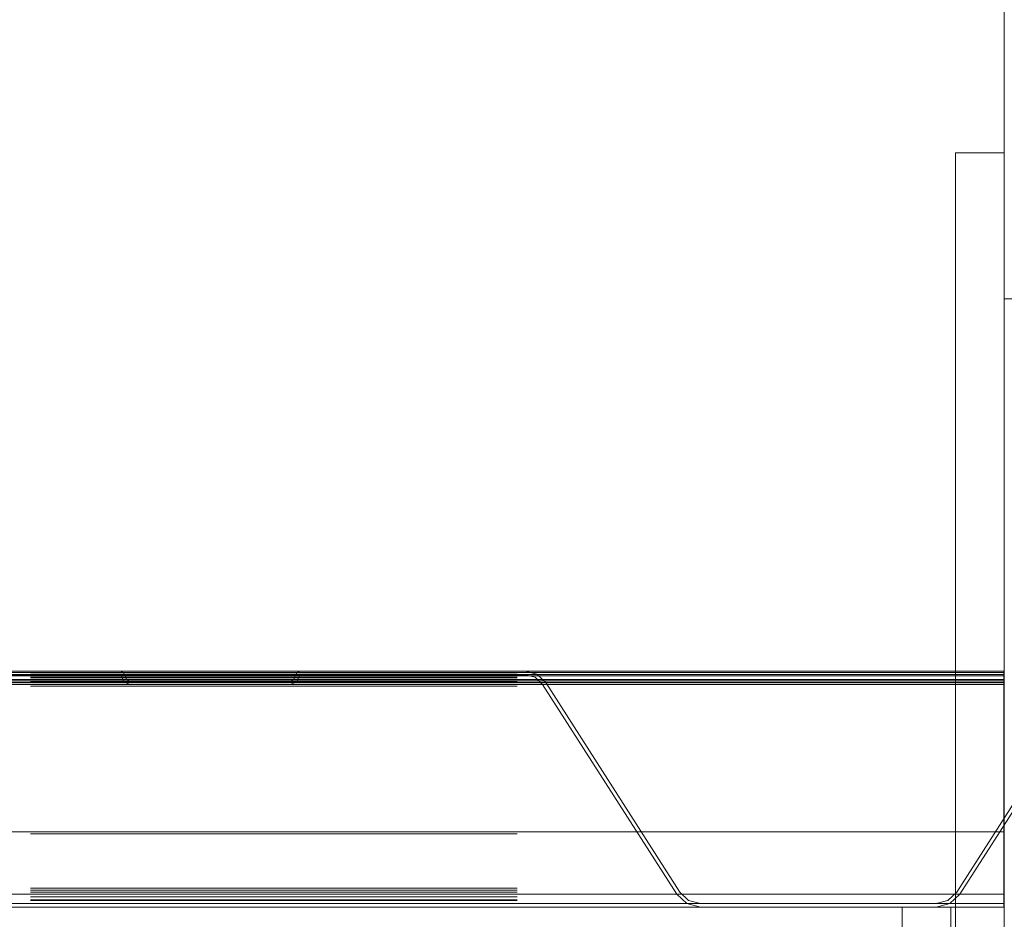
# Model space of a CAD drawing. Header units: millimetres. Extents: x -923 to -82, y -1402 to -808.
# Tile 27 of 109: x -665.84 to -663.81, y -1255.83 to -1253.98. Entities that reach past the tile are written whole.
import ezdxf

# ---------------------------------------------------------------- set-up
doc = ezdxf.new("R2010")
doc.units = ezdxf.units.MM
doc.linetypes.add('XKITLINE00', pattern=[0])
doc.linetypes.add('XKITLINE01', pattern=[4, 1, -1, 1, -1])
doc.layers.add('Onderdeel', color=2, linetype='Continuous', lineweight=0)

msp = doc.modelspace()

# ---------------------------------------------------------------- hatches: boundary and pattern name
at = {"layer": 'Onderdeel'}
msp.add_hatch(color=256, dxfattribs=at).paths.add_polyline_path([(-663.8144, -1255.3489), (-687.8152, -1255.3489), (-687.8152, -1255.3414), (-663.8144, -1255.3414)], flags=17)

# ---------------------------------------------------------------- linework, layer by layer
at = {"layer": 'Onderdeel', "linetype": 'XKITLINE00', "lineweight": 0}
for p, q in [((-663.8142, -1188.7064), (-663.8142, -1254.2064)), ((-663.9142, -1254.2564), (-663.9142, -1255.3214)), ((-663.9142, -1254.2564), (-663.8142, -1254.2564)), ((-663.8142, -1254.3814), (-663.8142, -1256.1564)), ((-663.8142, -1254.5564), (-663.7642, -1254.5564)), ((-687.8152, -1255.3214), (-663.8144, -1255.3214)), ((-687.8152, -1255.3243), (-663.8144, -1255.3243)), ((-663.8144, -1255.3243), (-663.8144, -1255.3214)), ((-663.8144, -1255.3243), (-663.8144, -1255.3314)), ((-687.8152, -1255.3314), (-663.8144, -1255.3314)), ((-687.8152, -1255.3385), (-663.8144, -1255.3385)), ((-687.8152, -1255.3414), (-663.8144, -1255.3414)), ((-663.8144, -1255.3489), (-687.8152, -1255.3489)), ((-663.8144, -1255.3314), (-663.8144, -1255.3385)), ((-663.8144, -1255.3385), (-663.8144, -1255.3414)), ((-663.8144, -1255.3414), (-663.8144, -1255.3489)), ((-663.8144, -1255.3489), (-663.8144, -1255.8064)), ((-687.8153, -1255.7795), (-663.8144, -1255.7795)), ((-687.8153, -1255.7992), (-663.8144, -1255.7992)), ((-675.0146, -1255.8064), (-663.8144, -1255.8064)), ((-664.0242, -1255.8064), (-664.0242, -1255.8564)), ((-663.9242, -1255.8064), (-663.9242, -1255.8564)), ((-663.9142, -1255.8064), (-663.9142, -1256.1564))]:
    msp.add_line(p, q, dxfattribs=at)
at = {"layer": 'Onderdeel', "linetype": 'XKITLINE01', "lineweight": 0}
for p, q in [((-663.8142, -1254.2064), (-663.8142, -1257.7064)), ((-663.8142, -1254.2564), (-663.8142, -1254.3814)), ((-663.8142, -1257.3564), (-663.8142, -1254.5564)), ((-687.816, -1255.3214), (-663.8151, -1255.3214)), ((-687.816, -1255.3243), (-663.8151, -1255.3243)), ((-687.816, -1255.3276), (-663.8151, -1255.3276)), ((-687.816, -1255.3289), (-663.8151, -1255.3289)), ((-687.8159, -1255.3214), (-663.8149, -1255.3214)), ((-687.8159, -1255.3276), (-663.815, -1255.3276)), ((-687.8159, -1255.3287), (-663.8151, -1255.3287)), ((-687.8159, -1255.3289), (-663.8149, -1255.3289)), ((-663.8149, -1255.3243), (-687.8158, -1255.3243)), ((-663.8149, -1255.3287), (-687.8158, -1255.3287)), ((-687.8157, -1255.3214), (-663.8148, -1255.3214)), ((-663.8148, -1255.3243), (-687.8157, -1255.3243)), ((-687.8157, -1255.3276), (-663.8148, -1255.3276)), ((-687.8157, -1255.3289), (-663.8148, -1255.3289)), ((-687.8156, -1255.3214), (-663.8147, -1255.3214)), ((-663.8147, -1255.3243), (-687.8156, -1255.3243)), ((-687.8156, -1255.3276), (-663.8147, -1255.3276)), ((-663.8148, -1255.3287), (-687.8156, -1255.3287)), ((-687.8156, -1255.3289), (-663.8147, -1255.3289)), ((-687.8155, -1255.3214), (-663.8146, -1255.3214)), ((-663.8146, -1255.3243), (-687.8155, -1255.3243)), ((-687.8155, -1255.3276), (-663.8146, -1255.3276)), ((-663.8147, -1255.3287), (-687.8155, -1255.3287)), ((-687.8155, -1255.3289), (-663.8146, -1255.3289)), ((-687.8154, -1255.3214), (-663.8145, -1255.3214)), ((-663.8145, -1255.3243), (-687.8154, -1255.3243)), ((-687.8154, -1255.3276), (-663.8145, -1255.3276)), ((-663.8146, -1255.3287), (-687.8154, -1255.3287)), ((-687.8154, -1255.3289), (-663.8145, -1255.3289)), ((-687.8153, -1255.3276), (-663.8144, -1255.3276)), ((-663.8145, -1255.3287), (-687.8153, -1255.3287)), ((-687.8153, -1255.3289), (-663.8144, -1255.3289)), ((-665.6315, -1255.3214), (-666.0939, -1255.3214)), ((-666.0939, -1255.3289), (-665.629, -1255.3314)), ((-665.6245, -1255.3243), (-665.6315, -1255.3214)), ((-665.6215, -1255.3314), (-665.6245, -1255.3243)), ((-665.2686, -1255.3243), (-665.2715, -1255.3314)), ((-665.2692, -1255.3438), (-665.2615, -1255.3289)), ((-665.2615, -1255.3214), (-665.2686, -1255.3243)), ((-664.7992, -1255.3214), (-665.2615, -1255.3214)), ((-665.2615, -1255.3289), (-664.7992, -1255.3289)), ((-664.775, -1255.3276), (-664.7992, -1255.3214)), ((-664.7992, -1255.3289), (-664.7786, -1255.3342)), ((-664.7568, -1255.3448), (-664.775, -1255.3276)), ((-663.9142, -1255.3214), (-663.9142, -1255.8064)), ((-663.8152, -1255.7795), (-663.8152, -1255.3214)), ((-663.8152, -1255.3214), (-663.8151, -1255.3214)), ((-663.8151, -1255.3289), (-663.8152, -1255.3289)), ((-663.8151, -1255.3214), (-663.8151, -1255.3243)), ((-663.8151, -1255.3243), (-663.8151, -1255.3214)), ((-663.8151, -1255.3214), (-663.8151, -1255.3214)), ((-663.8151, -1255.3214), (-663.8151, -1255.3276)), ((-663.8151, -1255.7795), (-663.8151, -1255.3214)), ((-663.8151, -1255.3214), (-663.8151, -1255.3214)), ((-663.8151, -1255.3214), (-663.8151, -1255.3243)), ((-663.8151, -1255.3243), (-663.8151, -1255.3214)), ((-663.8151, -1255.3214), (-663.8151, -1255.3214)), ((-663.8151, -1255.3214), (-663.8151, -1255.3276)), ((-663.8151, -1255.7795), (-663.8151, -1255.3214)), ((-663.8151, -1255.3214), (-663.8151, -1255.3214)), ((-663.8151, -1255.3214), (-663.8151, -1255.3243)), ((-663.8151, -1255.3243), (-663.8151, -1255.3214)), ((-663.8151, -1255.3214), (-663.8151, -1255.3214)), ((-663.8151, -1255.3214), (-663.8151, -1255.3276)), ((-663.8151, -1255.7795), (-663.8151, -1255.3214)), ((-663.8151, -1255.3214), (-663.8151, -1255.3214)), ((-663.8151, -1255.3214), (-663.8151, -1255.3243)), ((-663.8151, -1255.3243), (-663.8151, -1255.3214)), ((-663.8151, -1255.3214), (-663.8151, -1255.3214)), ((-663.8151, -1255.3214), (-663.8151, -1255.3287)), ((-663.8151, -1255.3243), (-663.8151, -1255.3314)), ((-663.8151, -1255.3314), (-663.8151, -1255.3243)), ((-663.8151, -1255.3243), (-663.8151, -1255.3314)), ((-663.8151, -1255.3314), (-663.8151, -1255.3243)), ((-663.8151, -1255.3243), (-663.8151, -1255.3314)), ((-663.8151, -1255.3314), (-663.8151, -1255.3243)), ((-663.8151, -1255.3243), (-663.8151, -1255.3314)), ((-663.8151, -1255.3314), (-663.8151, -1255.3243)), ((-663.8151, -1255.3276), (-663.8151, -1255.3488)), ((-663.8151, -1255.3276), (-663.8151, -1255.3488)), ((-663.8151, -1255.3276), (-663.8151, -1255.3488)), ((-663.8151, -1255.3287), (-663.8151, -1255.3526)), ((-663.8151, -1255.3289), (-663.8151, -1255.3314)), ((-663.8151, -1255.3438), (-663.8151, -1255.3289)), ((-663.8151, -1255.3289), (-663.8151, -1255.3289)), ((-663.8151, -1255.3289), (-663.8151, -1255.3314)), ((-663.8151, -1255.3438), (-663.8151, -1255.3289)), ((-663.8151, -1255.3289), (-663.8151, -1255.3289)), ((-663.8151, -1255.3289), (-663.8151, -1255.3314)), ((-663.8151, -1255.3438), (-663.8151, -1255.3289)), ((-663.8151, -1255.3289), (-663.8151, -1255.3289)), ((-663.8151, -1255.3289), (-663.8151, -1255.3314)), ((-663.8151, -1255.3438), (-663.8151, -1255.3289)), ((-663.815, -1255.7795), (-663.815, -1255.3214)), ((-663.815, -1255.3214), (-663.815, -1255.3214)), ((-663.815, -1255.3214), (-663.815, -1255.3243)), ((-663.815, -1255.3243), (-663.815, -1255.3214)), ((-663.815, -1255.3214), (-663.815, -1255.3214)), ((-663.815, -1255.3214), (-663.815, -1255.3276)), ((-663.815, -1255.7795), (-663.815, -1255.3214)), ((-663.815, -1255.3214), (-663.815, -1255.3214)), ((-663.815, -1255.3214), (-663.815, -1255.3243)), ((-663.815, -1255.3243), (-663.815, -1255.3214)), ((-663.815, -1255.3214), (-663.815, -1255.3214)), ((-663.815, -1255.3214), (-663.815, -1255.3276)), ((-663.815, -1255.7795), (-663.815, -1255.3214)), ((-663.815, -1255.3214), (-663.815, -1255.3214)), ((-663.815, -1255.3214), (-663.815, -1255.3243)), ((-663.815, -1255.3243), (-663.815, -1255.3214)), ((-663.815, -1255.3214), (-663.815, -1255.3214)), ((-663.815, -1255.3214), (-663.815, -1255.3276)), ((-663.815, -1255.7795), (-663.815, -1255.3214)), ((-663.815, -1255.3214), (-663.8149, -1255.3214)), ((-663.815, -1255.3243), (-663.815, -1255.3314)), ((-663.815, -1255.3314), (-663.815, -1255.3243)), ((-663.815, -1255.3243), (-663.815, -1255.3314)), ((-663.815, -1255.3314), (-663.815, -1255.3243)), ((-663.815, -1255.3243), (-663.815, -1255.3314)), ((-663.815, -1255.3314), (-663.815, -1255.3243)), ((-663.815, -1255.3276), (-663.815, -1255.3488)), ((-663.815, -1255.3276), (-663.815, -1255.3488)), ((-663.815, -1255.3276), (-663.815, -1255.3488)), ((-663.8149, -1255.3289), (-663.815, -1255.3289)), ((-663.815, -1255.3289), (-663.815, -1255.3314)), ((-663.815, -1255.3438), (-663.815, -1255.3289)), ((-663.815, -1255.3289), (-663.815, -1255.3289)), ((-663.815, -1255.3289), (-663.815, -1255.3314)), ((-663.815, -1255.3438), (-663.815, -1255.3289)), ((-663.815, -1255.3289), (-663.815, -1255.3289)), ((-663.815, -1255.3289), (-663.815, -1255.3314)), ((-663.815, -1255.3438), (-663.815, -1255.3289)), ((-663.815, -1255.3289), (-663.815, -1255.3289)), ((-663.8149, -1255.3214), (-663.8149, -1255.3243)), ((-663.8149, -1255.3243), (-663.8149, -1255.3214)), ((-663.8149, -1255.3214), (-663.8149, -1255.3214)), ((-663.8149, -1255.3214), (-663.8149, -1255.3287)), ((-663.8149, -1255.7795), (-663.8149, -1255.3214)), ((-663.8149, -1255.3214), (-663.8149, -1255.3214)), ((-663.8149, -1255.3214), (-663.8149, -1255.3243)), ((-663.8149, -1255.3243), (-663.8149, -1255.3214)), ((-663.8149, -1255.3214), (-663.8149, -1255.3214)), ((-663.8149, -1255.3214), (-663.8149, -1255.3276)), ((-663.8149, -1255.7795), (-663.8149, -1255.3214)), ((-663.8149, -1255.3214), (-663.8149, -1255.3214)), ((-663.8149, -1255.3214), (-663.8149, -1255.3243)), ((-663.8149, -1255.3243), (-663.8149, -1255.3214)), ((-663.8149, -1255.3214), (-663.8149, -1255.3214)), ((-663.8149, -1255.3214), (-663.8149, -1255.3276)), ((-663.8149, -1255.7795), (-663.8149, -1255.3214)), ((-663.8149, -1255.3214), (-663.8149, -1255.3214)), ((-663.8149, -1255.3214), (-663.8149, -1255.3243)), ((-663.8149, -1255.3243), (-663.8149, -1255.3214)), ((-663.8149, -1255.3214), (-663.8149, -1255.3214)), ((-663.8149, -1255.3214), (-663.8149, -1255.3276)), ((-663.8149, -1255.3243), (-663.8149, -1255.3314)), ((-663.8149, -1255.3314), (-663.8149, -1255.3243)), ((-663.8149, -1255.3243), (-663.8149, -1255.3314)), ((-663.8149, -1255.3314), (-663.8149, -1255.3243)), ((-663.8149, -1255.3243), (-663.8149, -1255.3314)), ((-663.8149, -1255.3314), (-663.8149, -1255.3243)), ((-663.8149, -1255.3243), (-663.8149, -1255.3314)), ((-663.8149, -1255.3314), (-663.8149, -1255.3243)), ((-663.8149, -1255.3276), (-663.8149, -1255.3488)), ((-663.8149, -1255.3276), (-663.8149, -1255.3488)), ((-663.8149, -1255.3276), (-663.8149, -1255.3488)), ((-663.8149, -1255.3287), (-663.8149, -1255.3526)), ((-663.8149, -1255.3289), (-663.8149, -1255.3314)), ((-663.8149, -1255.3438), (-663.8149, -1255.3289)), ((-663.8149, -1255.3289), (-663.8149, -1255.3314)), ((-663.8149, -1255.3438), (-663.8149, -1255.3289)), ((-663.8149, -1255.3289), (-663.8149, -1255.3289)), ((-663.8149, -1255.3289), (-663.8149, -1255.3314)), ((-663.8149, -1255.3438), (-663.8149, -1255.3289)), ((-663.8149, -1255.3289), (-663.8149, -1255.3289)), ((-663.8149, -1255.3289), (-663.8149, -1255.3314)), ((-663.8149, -1255.3438), (-663.8149, -1255.3289)), ((-663.8149, -1255.3289), (-663.8149, -1255.3289)), ((-663.8148, -1255.7795), (-663.8148, -1255.3214)), ((-663.8148, -1255.3214), (-663.8148, -1255.3214)), ((-663.8148, -1255.3214), (-663.8148, -1255.3243)), ((-663.8148, -1255.3243), (-663.8148, -1255.3214)), ((-663.8148, -1255.3214), (-663.8148, -1255.3214)), ((-663.8148, -1255.3214), (-663.8148, -1255.3276)), ((-663.8148, -1255.7795), (-663.8148, -1255.3214)), ((-663.8148, -1255.3214), (-663.8148, -1255.3214)), ((-663.8148, -1255.3214), (-663.8148, -1255.3243)), ((-663.8148, -1255.3243), (-663.8148, -1255.3214)), ((-663.8148, -1255.3214), (-663.8148, -1255.3214)), ((-663.8148, -1255.3214), (-663.8148, -1255.3276)), ((-663.8148, -1255.7795), (-663.8148, -1255.3214)), ((-663.8148, -1255.3214), (-663.8147, -1255.3214)), ((-663.8148, -1255.7795), (-663.8148, -1255.3214)), ((-663.8148, -1255.3214), (-663.8148, -1255.3214)), ((-663.8148, -1255.3214), (-663.8148, -1255.3243)), ((-663.8148, -1255.3243), (-663.8148, -1255.3214)), ((-663.8148, -1255.3214), (-663.8148, -1255.3214)), ((-663.8148, -1255.3214), (-663.8148, -1255.3287)), ((-663.8148, -1255.3243), (-663.8148, -1255.3314)), ((-663.8148, -1255.3314), (-663.8148, -1255.3243)), ((-663.8148, -1255.3243), (-663.8148, -1255.3314)), ((-663.8148, -1255.3314), (-663.8148, -1255.3243)), ((-663.8148, -1255.3243), (-663.8148, -1255.3314)), ((-663.8148, -1255.3314), (-663.8148, -1255.3243)), ((-663.8148, -1255.3276), (-663.8148, -1255.3488)), ((-663.8148, -1255.3276), (-663.8148, -1255.3488)), ((-663.8148, -1255.3287), (-663.8148, -1255.3526)), ((-663.8147, -1255.3289), (-663.8148, -1255.3289)), ((-663.8148, -1255.3289), (-663.8148, -1255.3314)), ((-663.8148, -1255.3438), (-663.8148, -1255.3289)), ((-663.8148, -1255.3289), (-663.8148, -1255.3289)), ((-663.8148, -1255.3289), (-663.8148, -1255.3314)), ((-663.8148, -1255.3438), (-663.8148, -1255.3289)), ((-663.8148, -1255.3289), (-663.8148, -1255.3289)), ((-663.8148, -1255.3289), (-663.8148, -1255.3314)), ((-663.8148, -1255.3438), (-663.8148, -1255.3289)), ((-663.8148, -1255.3289), (-663.8148, -1255.3289)), ((-663.8147, -1255.3214), (-663.8147, -1255.3243)), ((-663.8147, -1255.3243), (-663.8147, -1255.3214)), ((-663.8147, -1255.3214), (-663.8147, -1255.3214)), ((-663.8147, -1255.3214), (-663.8147, -1255.3276)), ((-663.8147, -1255.7795), (-663.8147, -1255.3214)), ((-663.8147, -1255.3214), (-663.8147, -1255.3214)), ((-663.8147, -1255.3214), (-663.8147, -1255.3243)), ((-663.8147, -1255.3243), (-663.8147, -1255.3214)), ((-663.8147, -1255.3214), (-663.8147, -1255.3214)), ((-663.8147, -1255.3214), (-663.8147, -1255.3287)), ((-663.8147, -1255.7795), (-663.8147, -1255.3214)), ((-663.8147, -1255.3214), (-663.8147, -1255.3214)), ((-663.8147, -1255.3214), (-663.8147, -1255.3243)), ((-663.8147, -1255.3243), (-663.8147, -1255.3214)), ((-663.8147, -1255.3214), (-663.8147, -1255.3214)), ((-663.8147, -1255.3214), (-663.8147, -1255.3276)), ((-663.8147, -1255.7795), (-663.8147, -1255.3214)), ((-663.8147, -1255.3214), (-663.8147, -1255.3214)), ((-663.8147, -1255.3214), (-663.8147, -1255.3243)), ((-663.8147, -1255.3243), (-663.8147, -1255.3214)), ((-663.8147, -1255.3214), (-663.8147, -1255.3214)), ((-663.8147, -1255.3214), (-663.8147, -1255.3276)), ((-663.8147, -1255.3243), (-663.8147, -1255.3314)), ((-663.8147, -1255.3314), (-663.8147, -1255.3243)), ((-663.8147, -1255.3243), (-663.8147, -1255.3314)), ((-663.8147, -1255.3314), (-663.8147, -1255.3243)), ((-663.8147, -1255.3243), (-663.8147, -1255.3314)), ((-663.8147, -1255.3314), (-663.8147, -1255.3243)), ((-663.8147, -1255.3243), (-663.8147, -1255.3314)), ((-663.8147, -1255.3314), (-663.8147, -1255.3243)), ((-663.8147, -1255.3276), (-663.8147, -1255.3488)), ((-663.8147, -1255.3276), (-663.8147, -1255.3488)), ((-663.8147, -1255.3276), (-663.8146, -1255.8064)), ((-663.8147, -1255.3287), (-663.8147, -1255.3526)), ((-663.8147, -1255.3289), (-663.8147, -1255.3314)), ((-663.8147, -1255.3438), (-663.8147, -1255.3289)), ((-663.8147, -1255.3289), (-663.8147, -1255.3289)), ((-663.8147, -1255.3289), (-663.8147, -1255.3314)), ((-663.8147, -1255.3438), (-663.8147, -1255.3289)), ((-663.8147, -1255.3289), (-663.8147, -1255.3314)), ((-663.8147, -1255.3438), (-663.8147, -1255.3289)), ((-663.8147, -1255.3289), (-663.8147, -1255.3289)), ((-663.8147, -1255.3289), (-663.8147, -1255.3314)), ((-663.8147, -1255.3438), (-663.8147, -1255.3289)), ((-663.8147, -1255.3289), (-663.8147, -1255.3289)), ((-663.8146, -1255.7795), (-663.8146, -1255.3214)), ((-663.8146, -1255.3214), (-663.8146, -1255.3214)), ((-663.8146, -1255.3214), (-663.8146, -1255.3243)), ((-663.8146, -1255.3243), (-663.8146, -1255.3214)), ((-663.8146, -1255.3214), (-663.8146, -1255.3214)), ((-663.8146, -1255.3214), (-663.8146, -1255.3276)), ((-663.8146, -1255.7795), (-663.8146, -1255.3214)), ((-663.8146, -1255.3214), (-663.8146, -1255.3214)), ((-663.8146, -1255.3214), (-663.8146, -1255.3243)), ((-663.8146, -1255.3243), (-663.8146, -1255.3214)), ((-663.8146, -1255.3214), (-663.8146, -1255.3214)), ((-663.8146, -1255.3214), (-663.8146, -1255.3287)), ((-663.8146, -1255.7795), (-663.8146, -1255.3214)), ((-663.8146, -1255.3214), (-663.8146, -1255.3214)), ((-663.8146, -1255.3214), (-663.8146, -1255.3243)), ((-663.8146, -1255.3243), (-663.8146, -1255.3214)), ((-663.8146, -1255.3214), (-663.8146, -1255.3214)), ((-663.8146, -1255.3214), (-663.8146, -1255.3276)), ((-663.8146, -1255.7795), (-663.8145, -1255.3214)), ((-663.8146, -1255.3243), (-663.8146, -1255.3314)), ((-663.8146, -1255.3314), (-663.8146, -1255.3243)), ((-663.8146, -1255.3243), (-663.8146, -1255.3314)), ((-663.8146, -1255.3314), (-663.8146, -1255.3243)), ((-663.8146, -1255.3243), (-663.8146, -1255.3314)), ((-663.8146, -1255.3314), (-663.8146, -1255.3243)), ((-663.8146, -1255.3276), (-663.8146, -1255.8064)), ((-663.8146, -1255.3276), (-663.8146, -1255.8064)), ((-663.8146, -1255.3287), (-663.8146, -1255.7989)), ((-663.8146, -1255.3289), (-663.8146, -1255.3314)), ((-663.8146, -1255.3438), (-663.8146, -1255.3289)), ((-663.8146, -1255.3289), (-663.8146, -1255.3289)), ((-663.8146, -1255.3289), (-663.8146, -1255.3314)), ((-663.8146, -1255.3438), (-663.8146, -1255.3289)), ((-663.8146, -1255.3289), (-663.8146, -1255.3289)), ((-663.8146, -1255.3289), (-663.8146, -1255.3314)), ((-663.8146, -1255.3438), (-663.8146, -1255.3289)), ((-663.8146, -1255.3289), (-663.8146, -1255.3289)), ((-663.8145, -1255.3214), (-663.8145, -1255.3214)), ((-663.8145, -1255.3214), (-663.8145, -1255.3243)), ((-663.8145, -1255.3243), (-663.8145, -1255.3214)), ((-663.8145, -1255.3214), (-663.8145, -1255.3214)), ((-663.8145, -1255.3214), (-663.8145, -1255.3276)), ((-663.8145, -1255.7795), (-663.8145, -1255.3214)), ((-663.8145, -1255.3214), (-663.8145, -1255.3214)), ((-663.8145, -1255.3214), (-663.8145, -1255.3243)), ((-663.8145, -1255.3243), (-663.8145, -1255.3214)), ((-663.8145, -1255.3214), (-663.8145, -1255.3214)), ((-663.8145, -1255.3214), (-663.8145, -1255.3276)), ((-663.8145, -1255.7795), (-663.8145, -1255.3214)), ((-663.8145, -1255.3214), (-663.8145, -1255.3214)), ((-663.8145, -1255.3214), (-663.8145, -1255.3243)), ((-663.8145, -1255.3243), (-663.8145, -1255.3214)), ((-663.8145, -1255.3214), (-663.8145, -1255.3214)), ((-663.8145, -1255.3214), (-663.8145, -1255.3287)), ((-663.8145, -1255.3214), (-663.8145, -1255.3489)), ((-663.8145, -1255.3438), (-663.8145, -1255.3214)), ((-663.8145, -1255.3214), (-663.8145, -1255.3488)), ((-663.8145, -1255.3243), (-663.8145, -1255.3314)), ((-663.8145, -1255.3314), (-663.8145, -1255.3243)), ((-663.8145, -1255.3243), (-663.8145, -1255.3314)), ((-663.8145, -1255.3314), (-663.8145, -1255.3243)), ((-663.8145, -1255.3243), (-663.8145, -1255.3314)), ((-663.8145, -1255.3314), (-663.8145, -1255.3243)), ((-663.8145, -1255.3276), (-663.8145, -1255.8064)), ((-663.8145, -1255.3276), (-663.8145, -1255.8064)), ((-663.8145, -1255.3287), (-663.8145, -1255.7989)), ((-663.8145, -1255.3289), (-663.8145, -1255.3314)), ((-663.8145, -1255.3438), (-663.8145, -1255.3289)), ((-663.8145, -1255.3289), (-663.8145, -1255.3289)), ((-663.8145, -1255.3289), (-663.8145, -1255.3314)), ((-663.8145, -1255.3438), (-663.8145, -1255.3289)), ((-663.8145, -1255.3289), (-663.8145, -1255.3289)), ((-663.8145, -1255.3289), (-663.8145, -1255.3314)), ((-663.8145, -1255.3438), (-663.8145, -1255.3289)), ((-663.8145, -1255.3289), (-663.8145, -1255.3289)), ((-663.8145, -1255.3314), (-663.8144, -1255.3289)), ((-663.8145, -1255.3342), (-663.8145, -1255.3289)), ((-663.8144, -1255.3214), (-663.8144, -1255.3489)), ((-663.8144, -1255.3214), (-663.8144, -1255.7795)), ((-663.8144, -1255.3314), (-663.8144, -1255.3289)), ((-687.816, -1255.3314), (-663.8151, -1255.3314)), ((-687.816, -1255.3342), (-663.8151, -1255.3342)), ((-687.816, -1255.3385), (-663.8151, -1255.3385)), ((-687.816, -1255.3414), (-663.8151, -1255.3414)), ((-687.816, -1255.3438), (-663.8151, -1255.3438)), ((-663.8151, -1255.3448), (-687.816, -1255.3448)), ((-687.816, -1255.3488), (-663.8151, -1255.3488)), ((-687.816, -1255.3489), (-663.8151, -1255.3489)), ((-687.8159, -1255.3342), (-663.815, -1255.3342)), ((-687.8159, -1255.3352), (-663.8151, -1255.3352)), ((-687.8159, -1255.3448), (-663.815, -1255.3448)), ((-687.8159, -1255.3487), (-663.8151, -1255.3487)), ((-687.8159, -1255.3488), (-663.815, -1255.3488)), ((-663.8149, -1255.3314), (-687.8158, -1255.3314)), ((-687.8158, -1255.3352), (-663.8149, -1255.3352)), ((-663.8149, -1255.3385), (-687.8158, -1255.3385)), ((-663.8149, -1255.3414), (-687.8158, -1255.3414)), ((-687.8158, -1255.3438), (-663.8149, -1255.3438)), ((-687.8158, -1255.3487), (-663.8149, -1255.3487)), ((-687.8158, -1255.3489), (-663.8149, -1255.3489)), ((-663.8148, -1255.3314), (-687.8157, -1255.3314)), ((-687.8157, -1255.3342), (-663.8148, -1255.3342)), ((-663.8148, -1255.3385), (-687.8157, -1255.3385)), ((-663.8148, -1255.3414), (-687.8157, -1255.3414)), ((-687.8157, -1255.3438), (-663.8148, -1255.3438)), ((-687.8157, -1255.3448), (-663.8148, -1255.3448)), ((-687.8157, -1255.3488), (-663.8148, -1255.3488)), ((-687.8157, -1255.3489), (-663.8148, -1255.3489)), ((-663.8147, -1255.3314), (-687.8156, -1255.3314)), ((-687.8156, -1255.3342), (-663.8147, -1255.3342)), ((-687.8156, -1255.3352), (-663.8148, -1255.3352)), ((-663.8147, -1255.3385), (-687.8156, -1255.3385)), ((-663.8147, -1255.3414), (-687.8156, -1255.3414)), ((-687.8156, -1255.3438), (-663.8147, -1255.3438)), ((-687.8156, -1255.3448), (-663.8147, -1255.3448)), ((-687.8156, -1255.3487), (-663.8148, -1255.3487)), ((-687.8156, -1255.3488), (-663.8147, -1255.3488)), ((-687.8156, -1255.3489), (-663.8147, -1255.3489)), ((-663.8146, -1255.3314), (-687.8155, -1255.3314)), ((-687.8155, -1255.3342), (-663.8146, -1255.3342)), ((-687.8155, -1255.3352), (-663.8147, -1255.3352)), ((-663.8146, -1255.3385), (-687.8155, -1255.3385)), ((-663.8146, -1255.3414), (-687.8155, -1255.3414)), ((-687.8155, -1255.3438), (-663.8146, -1255.3438)), ((-687.8155, -1255.3448), (-663.8146, -1255.3448)), ((-687.8155, -1255.3487), (-663.8147, -1255.3487)), ((-687.8155, -1255.3488), (-663.8146, -1255.3488)), ((-687.8155, -1255.3489), (-663.8146, -1255.3489)), ((-663.8145, -1255.3314), (-687.8154, -1255.3314)), ((-687.8154, -1255.3342), (-663.8145, -1255.3342)), ((-687.8154, -1255.3352), (-663.8146, -1255.3352)), ((-663.8145, -1255.3385), (-687.8154, -1255.3385)), ((-663.8145, -1255.3414), (-687.8154, -1255.3414)), ((-687.8154, -1255.3438), (-663.8145, -1255.3438)), ((-687.8154, -1255.3448), (-663.8145, -1255.3448)), ((-687.8154, -1255.3487), (-663.8146, -1255.3487)), ((-687.8154, -1255.3488), (-663.8145, -1255.3488)), ((-687.8154, -1255.3489), (-663.8145, -1255.3489)), ((-687.8153, -1255.3342), (-663.8144, -1255.3342)), ((-687.8153, -1255.3352), (-663.8145, -1255.3352)), ((-687.8153, -1255.3438), (-663.8144, -1255.3438)), ((-687.8153, -1255.3448), (-663.8144, -1255.3448)), ((-687.8153, -1255.3487), (-663.8145, -1255.3487)), ((-687.8153, -1255.3488), (-663.8144, -1255.3488)), ((-665.626, -1255.3385), (-665.629, -1255.3314)), ((-665.6239, -1255.3438), (-665.626, -1255.3385)), ((-665.6239, -1255.3438), (-665.6115, -1255.3489)), ((-665.6186, -1255.3385), (-665.6215, -1255.3314)), ((-665.6115, -1255.3414), (-665.6186, -1255.3385)), ((-665.2815, -1255.3414), (-665.6115, -1255.3414)), ((-665.6115, -1255.3489), (-665.2815, -1255.3489)), ((-665.2745, -1255.3385), (-665.2815, -1255.3414)), ((-665.2815, -1255.3489), (-665.2692, -1255.3438)), ((-665.2715, -1255.3314), (-665.2745, -1255.3385)), ((-664.7786, -1255.3342), (-664.7632, -1255.3488)), ((-664.7632, -1255.3488), (-664.4876, -1255.7795)), ((-664.4812, -1255.7755), (-664.7568, -1255.3448)), ((-663.6362, -1255.3448), (-663.9118, -1255.7755)), ((-663.9055, -1255.7795), (-663.6299, -1255.3488)), ((-663.8151, -1255.3314), (-663.8151, -1255.3385)), ((-663.8151, -1255.3385), (-663.8151, -1255.3314)), ((-663.8151, -1255.3314), (-663.8151, -1255.3385)), ((-663.8151, -1255.3385), (-663.8151, -1255.3314)), ((-663.8151, -1255.3314), (-663.8151, -1255.3385)), ((-663.8151, -1255.3385), (-663.8151, -1255.3314)), ((-663.8151, -1255.3314), (-663.8151, -1255.3385)), ((-663.8151, -1255.3385), (-663.8151, -1255.3314)), ((-663.8151, -1255.3314), (-663.8151, -1255.3489)), ((-663.8151, -1255.3314), (-663.8151, -1255.3489)), ((-663.8151, -1255.3314), (-663.8151, -1255.3489)), ((-663.8151, -1255.3314), (-663.8151, -1255.3489)), ((-663.8151, -1255.3385), (-663.8151, -1255.3414)), ((-663.8151, -1255.3414), (-663.8151, -1255.3385)), ((-663.8151, -1255.3385), (-663.8151, -1255.3414)), ((-663.8151, -1255.3414), (-663.8151, -1255.3385)), ((-663.8151, -1255.3385), (-663.8151, -1255.3414)), ((-663.8151, -1255.3414), (-663.8151, -1255.3385)), ((-663.8151, -1255.3385), (-663.8151, -1255.3414)), ((-663.8151, -1255.3414), (-663.8151, -1255.3385)), ((-663.8151, -1255.3414), (-663.8151, -1255.3414)), ((-663.8151, -1255.3414), (-663.8151, -1255.3414)), ((-663.8151, -1255.3414), (-663.8151, -1255.3414)), ((-663.8151, -1255.3414), (-663.8151, -1255.3414)), ((-663.8151, -1255.3489), (-663.8151, -1255.3438)), ((-663.8151, -1255.3489), (-663.8151, -1255.3438)), ((-663.8151, -1255.3489), (-663.8151, -1255.3438)), ((-663.8151, -1255.3489), (-663.8151, -1255.3438)), ((-663.8151, -1255.3448), (-663.8151, -1255.8064)), ((-663.8151, -1255.3448), (-663.8151, -1255.8064)), ((-663.8151, -1255.3448), (-663.8151, -1255.8064)), ((-663.8151, -1255.3487), (-663.8151, -1255.7989)), ((-663.8151, -1255.3489), (-663.8151, -1255.3489)), ((-663.8151, -1255.3489), (-663.8151, -1255.3489)), ((-663.8151, -1255.3489), (-663.8151, -1255.3489)), ((-663.8151, -1255.3489), (-663.8151, -1255.3489)), ((-663.815, -1255.3314), (-663.815, -1255.3385)), ((-663.815, -1255.3385), (-663.815, -1255.3314)), ((-663.815, -1255.3314), (-663.815, -1255.3385)), ((-663.815, -1255.3385), (-663.815, -1255.3314)), ((-663.815, -1255.3314), (-663.815, -1255.3385)), ((-663.815, -1255.3385), (-663.815, -1255.3314)), ((-663.815, -1255.3314), (-663.815, -1255.3489)), ((-663.815, -1255.3314), (-663.815, -1255.3489)), ((-663.815, -1255.3314), (-663.815, -1255.3489)), ((-663.815, -1255.3385), (-663.815, -1255.3414)), ((-663.815, -1255.3414), (-663.815, -1255.3385)), ((-663.815, -1255.3385), (-663.815, -1255.3414)), ((-663.815, -1255.3414), (-663.815, -1255.3385)), ((-663.815, -1255.3385), (-663.815, -1255.3414)), ((-663.815, -1255.3414), (-663.815, -1255.3385)), ((-663.815, -1255.3414), (-663.815, -1255.3414)), ((-663.815, -1255.3414), (-663.815, -1255.3414)), ((-663.815, -1255.3414), (-663.815, -1255.3414)), ((-663.815, -1255.3489), (-663.815, -1255.3438)), ((-663.815, -1255.3489), (-663.815, -1255.3438)), ((-663.815, -1255.3489), (-663.815, -1255.3438)), ((-663.815, -1255.3448), (-663.815, -1255.8064)), ((-663.815, -1255.3448), (-663.815, -1255.8064)), ((-663.815, -1255.3448), (-663.815, -1255.8064)), ((-663.815, -1255.3489), (-663.815, -1255.3489)), ((-663.815, -1255.3489), (-663.815, -1255.3489)), ((-663.815, -1255.3489), (-663.815, -1255.3489)), ((-663.8149, -1255.3314), (-663.8149, -1255.3385)), ((-663.8149, -1255.3385), (-663.8149, -1255.3314)), ((-663.8149, -1255.3314), (-663.8149, -1255.3489)), ((-663.8149, -1255.3314), (-663.8149, -1255.3385)), ((-663.8149, -1255.3385), (-663.8149, -1255.3314)), ((-663.8149, -1255.3314), (-663.8149, -1255.3385)), ((-663.8149, -1255.3385), (-663.8149, -1255.3314)), ((-663.8149, -1255.3314), (-663.8149, -1255.3385)), ((-663.8149, -1255.3385), (-663.8149, -1255.3314)), ((-663.8149, -1255.3314), (-663.8149, -1255.3489)), ((-663.8149, -1255.3314), (-663.8149, -1255.3489)), ((-663.8149, -1255.3314), (-663.8149, -1255.3489)), ((-663.8149, -1255.3385), (-663.8149, -1255.3414)), ((-663.8149, -1255.3414), (-663.8149, -1255.3385)), ((-663.8149, -1255.3385), (-663.8149, -1255.3414)), ((-663.8149, -1255.3414), (-663.8149, -1255.3385)), ((-663.8149, -1255.3385), (-663.8149, -1255.3414)), ((-663.8149, -1255.3414), (-663.8149, -1255.3385)), ((-663.8149, -1255.3385), (-663.8149, -1255.3414)), ((-663.8149, -1255.3414), (-663.8149, -1255.3385)), ((-663.8149, -1255.3414), (-663.8149, -1255.3414)), ((-663.8149, -1255.3414), (-663.8149, -1255.3414)), ((-663.8149, -1255.3414), (-663.8149, -1255.3414)), ((-663.8149, -1255.3414), (-663.8149, -1255.3414)), ((-663.8149, -1255.3489), (-663.8149, -1255.3438)), ((-663.8149, -1255.3489), (-663.8149, -1255.3438)), ((-663.8149, -1255.3489), (-663.8149, -1255.3438)), ((-663.8149, -1255.3489), (-663.8149, -1255.3438)), ((-663.8149, -1255.3448), (-663.8149, -1255.8064)), ((-663.8149, -1255.3448), (-663.8149, -1255.8064)), ((-663.8149, -1255.3448), (-663.8148, -1255.8064)), ((-663.8149, -1255.3487), (-663.8149, -1255.7989)), ((-663.8149, -1255.3489), (-663.8149, -1255.3489)), ((-663.8149, -1255.3489), (-663.8149, -1255.3489)), ((-663.8149, -1255.3489), (-663.8149, -1255.3489)), ((-663.8149, -1255.3489), (-663.8149, -1255.3489)), ((-663.8148, -1255.3314), (-663.8148, -1255.3385)), ((-663.8148, -1255.3385), (-663.8148, -1255.3314)), ((-663.8148, -1255.3314), (-663.8148, -1255.3385)), ((-663.8148, -1255.3385), (-663.8148, -1255.3314)), ((-663.8148, -1255.3314), (-663.8148, -1255.3489)), ((-663.8148, -1255.3314), (-663.8148, -1255.3489)), ((-663.8148, -1255.3314), (-663.8148, -1255.3385)), ((-663.8148, -1255.3385), (-663.8148, -1255.3314)), ((-663.8148, -1255.3314), (-663.8148, -1255.3489)), ((-663.8148, -1255.3385), (-663.8148, -1255.3414)), ((-663.8148, -1255.3414), (-663.8148, -1255.3385)), ((-663.8148, -1255.3385), (-663.8148, -1255.3414)), ((-663.8148, -1255.3414), (-663.8148, -1255.3385)), ((-663.8148, -1255.3385), (-663.8148, -1255.3414)), ((-663.8148, -1255.3414), (-663.8148, -1255.3385)), ((-663.8148, -1255.3414), (-663.8148, -1255.3414)), ((-663.8148, -1255.3414), (-663.8148, -1255.3414)), ((-663.8148, -1255.3414), (-663.8148, -1255.3414)), ((-663.8148, -1255.3489), (-663.8148, -1255.3438)), ((-663.8148, -1255.3489), (-663.8148, -1255.3438)), ((-663.8148, -1255.3489), (-663.8148, -1255.3438)), ((-663.8148, -1255.3448), (-663.8148, -1255.8064)), ((-663.8148, -1255.3448), (-663.8148, -1255.8064)), ((-663.8148, -1255.3487), (-663.8148, -1255.7989)), ((-663.8148, -1255.3489), (-663.8148, -1255.3489)), ((-663.8148, -1255.3489), (-663.8148, -1255.3489)), ((-663.8148, -1255.3489), (-663.8148, -1255.3489)), ((-663.8147, -1255.3314), (-663.8147, -1255.3385)), ((-663.8147, -1255.3385), (-663.8147, -1255.3314)), ((-663.8147, -1255.3314), (-663.8147, -1255.3385)), ((-663.8147, -1255.3385), (-663.8147, -1255.3314)), ((-663.8147, -1255.3314), (-663.8147, -1255.3489)), ((-663.8147, -1255.3314), (-663.8147, -1255.3489)), ((-663.8147, -1255.3314), (-663.8147, -1255.3385)), ((-663.8147, -1255.3385), (-663.8147, -1255.3314)), ((-663.8147, -1255.3314), (-663.8147, -1255.3385)), ((-663.8147, -1255.3385), (-663.8147, -1255.3314)), ((-663.8147, -1255.3314), (-663.8147, -1255.3489)), ((-663.8147, -1255.3314), (-663.8147, -1255.3489)), ((-663.8147, -1255.3385), (-663.8147, -1255.3414)), ((-663.8147, -1255.3414), (-663.8147, -1255.3385)), ((-663.8147, -1255.3385), (-663.8147, -1255.3414)), ((-663.8147, -1255.3414), (-663.8147, -1255.3385)), ((-663.8147, -1255.3385), (-663.8147, -1255.3414)), ((-663.8147, -1255.3414), (-663.8147, -1255.3385)), ((-663.8147, -1255.3385), (-663.8147, -1255.3414)), ((-663.8147, -1255.3414), (-663.8147, -1255.3385)), ((-663.8147, -1255.3414), (-663.8147, -1255.3414)), ((-663.8147, -1255.3414), (-663.8147, -1255.3414)), ((-663.8147, -1255.3414), (-663.8147, -1255.3414)), ((-663.8147, -1255.3414), (-663.8147, -1255.3414)), ((-663.8147, -1255.3489), (-663.8147, -1255.3438)), ((-663.8147, -1255.3489), (-663.8147, -1255.3438)), ((-663.8147, -1255.3489), (-663.8147, -1255.3438)), ((-663.8147, -1255.3489), (-663.8147, -1255.3438)), ((-663.8147, -1255.3448), (-663.8147, -1255.8064)), ((-663.8147, -1255.3448), (-663.8147, -1255.8064)), ((-663.8147, -1255.3487), (-663.8147, -1255.7989)), ((-663.8147, -1255.3489), (-663.8147, -1255.3489)), ((-663.8147, -1255.3489), (-663.8147, -1255.3489)), ((-663.8147, -1255.3489), (-663.8147, -1255.3489)), ((-663.8147, -1255.3489), (-663.8147, -1255.3489)), ((-663.8146, -1255.3314), (-663.8146, -1255.3385)), ((-663.8146, -1255.3385), (-663.8146, -1255.3314)), ((-663.8146, -1255.3314), (-663.8146, -1255.3385)), ((-663.8146, -1255.3385), (-663.8146, -1255.3314)), ((-663.8146, -1255.3314), (-663.8146, -1255.3489)), ((-663.8146, -1255.3314), (-663.8146, -1255.3489)), ((-663.8146, -1255.3314), (-663.8146, -1255.3385)), ((-663.8146, -1255.3385), (-663.8146, -1255.3314)), ((-663.8146, -1255.3314), (-663.8146, -1255.3489)), ((-663.8146, -1255.3385), (-663.8146, -1255.3414)), ((-663.8146, -1255.3414), (-663.8146, -1255.3385)), ((-663.8146, -1255.3385), (-663.8146, -1255.3414)), ((-663.8146, -1255.3414), (-663.8146, -1255.3385)), ((-663.8146, -1255.3385), (-663.8146, -1255.3414)), ((-663.8146, -1255.3414), (-663.8146, -1255.3385)), ((-663.8146, -1255.3414), (-663.8146, -1255.3414)), ((-663.8146, -1255.3414), (-663.8146, -1255.3414)), ((-663.8146, -1255.3414), (-663.8146, -1255.3414)), ((-663.8146, -1255.3489), (-663.8146, -1255.3438)), ((-663.8146, -1255.3489), (-663.8146, -1255.3438)), ((-663.8146, -1255.3489), (-663.8146, -1255.3438)), ((-663.8146, -1255.3489), (-663.8146, -1255.3489)), ((-663.8146, -1255.3489), (-663.8146, -1255.3489)), ((-663.8146, -1255.3489), (-663.8146, -1255.3489)), ((-663.8145, -1255.3314), (-663.8145, -1255.3385)), ((-663.8145, -1255.3385), (-663.8145, -1255.3314)), ((-663.8145, -1255.3314), (-663.8145, -1255.3385)), ((-663.8145, -1255.3385), (-663.8145, -1255.3314)), ((-663.8145, -1255.3314), (-663.8145, -1255.3385)), ((-663.8145, -1255.3385), (-663.8145, -1255.3314)), ((-663.8145, -1255.3314), (-663.8145, -1255.3489)), ((-663.8145, -1255.3314), (-663.8145, -1255.3489)), ((-663.8145, -1255.3314), (-663.8145, -1255.3489)), ((-663.8145, -1255.3385), (-663.8145, -1255.3414)), ((-663.8145, -1255.3414), (-663.8145, -1255.3385)), ((-663.8145, -1255.3385), (-663.8145, -1255.3414)), ((-663.8145, -1255.3414), (-663.8145, -1255.3385)), ((-663.8145, -1255.3385), (-663.8145, -1255.3414)), ((-663.8145, -1255.3414), (-663.8145, -1255.3385)), ((-663.8145, -1255.3414), (-663.8145, -1255.3414)), ((-663.8145, -1255.3414), (-663.8145, -1255.3414)), ((-663.8145, -1255.3414), (-663.8145, -1255.3414)), ((-663.8145, -1255.3489), (-663.8145, -1255.3438)), ((-663.8145, -1255.3489), (-663.8145, -1255.3438)), ((-663.8145, -1255.3489), (-663.8145, -1255.3438)), ((-663.8145, -1255.3489), (-663.8145, -1255.3438)), ((-663.8145, -1255.3448), (-663.8145, -1255.8064)), ((-663.8145, -1255.3489), (-663.8145, -1255.3489)), ((-663.8145, -1255.3489), (-663.8145, -1255.3489)), ((-663.8145, -1255.3489), (-663.8145, -1255.3489)), ((-663.8144, -1255.3342), (-663.8144, -1255.3314)), ((-663.8144, -1255.3385), (-663.8144, -1255.3438)), ((-663.8144, -1255.3489), (-663.8144, -1255.3438)), ((-663.8144, -1255.3489), (-663.8144, -1255.3488)), ((-687.8159, -1255.3526), (-663.8151, -1255.3526)), ((-687.8158, -1255.3526), (-663.8149, -1255.3526)), ((-687.8156, -1255.3526), (-663.8148, -1255.3526)), ((-687.8155, -1255.3526), (-663.8147, -1255.3526)), ((-687.8154, -1255.3526), (-663.8146, -1255.3526)), ((-687.8153, -1255.3526), (-663.8145, -1255.3526)), ((-663.8152, -1255.6519), (-687.816, -1255.6519)), ((-663.815, -1255.6519), (-687.8159, -1255.6519)), ((-663.8149, -1255.6519), (-687.8157, -1255.6519)), ((-663.8148, -1255.6519), (-687.8156, -1255.6519)), ((-663.8147, -1255.6519), (-687.8155, -1255.6519)), ((-663.8146, -1255.6519), (-687.8154, -1255.6519)), ((-687.8153, -1255.6519), (-663.8145, -1255.6519)), ((-663.8152, -1255.7992), (-663.8152, -1255.6519)), ((-663.815, -1255.7992), (-663.815, -1255.6519)), ((-663.8149, -1255.7992), (-663.8149, -1255.6519)), ((-663.8148, -1255.7992), (-663.8148, -1255.6519)), ((-663.8147, -1255.7992), (-663.8147, -1255.6519)), ((-663.8146, -1255.7992), (-663.8146, -1255.6519)), ((-663.8145, -1255.7992), (-663.8145, -1255.6519)), ((-687.816, -1255.6559), (-663.8152, -1255.6559)), ((-687.8159, -1255.6559), (-663.815, -1255.6559)), ((-687.8157, -1255.6559), (-663.8149, -1255.6559)), ((-687.8156, -1255.6559), (-663.8148, -1255.6559)), ((-687.8155, -1255.6559), (-663.8147, -1255.6559)), ((-687.8154, -1255.6559), (-663.8146, -1255.6559)), ((-687.8153, -1255.6559), (-663.8145, -1255.6559)), ((-687.816, -1255.7755), (-663.8151, -1255.7755)), ((-687.8159, -1255.7677), (-663.8151, -1255.7677)), ((-687.8159, -1255.7716), (-663.8151, -1255.7716)), ((-687.8159, -1255.7755), (-663.815, -1255.7755)), ((-687.8158, -1255.7677), (-663.8149, -1255.7677)), ((-687.8158, -1255.7716), (-663.8149, -1255.7716)), ((-687.8157, -1255.7755), (-663.8148, -1255.7755)), ((-687.8156, -1255.7677), (-663.8148, -1255.7677)), ((-687.8156, -1255.7716), (-663.8148, -1255.7716)), ((-687.8156, -1255.7755), (-663.8147, -1255.7755)), ((-687.8155, -1255.7677), (-663.8147, -1255.7677)), ((-687.8155, -1255.7716), (-663.8147, -1255.7716)), ((-687.8155, -1255.7755), (-663.8146, -1255.7755)), ((-687.8154, -1255.7677), (-663.8146, -1255.7677)), ((-687.8154, -1255.7716), (-663.8146, -1255.7716)), ((-687.8154, -1255.7755), (-663.8145, -1255.7755)), ((-687.8153, -1255.7677), (-663.8145, -1255.7677)), ((-687.8153, -1255.7716), (-663.8145, -1255.7716)), ((-687.8153, -1255.7755), (-663.8144, -1255.7755)), ((-664.4631, -1255.7927), (-664.4812, -1255.7755)), ((-663.9118, -1255.7755), (-663.93, -1255.7927)), ((-663.8152, -1255.7755), (-663.8152, -1255.8064)), ((-663.8151, -1255.7755), (-663.8151, -1255.8064)), ((-663.8151, -1255.7755), (-663.8151, -1255.8064)), ((-663.8151, -1255.7755), (-663.8151, -1255.8064)), ((-663.815, -1255.7755), (-663.815, -1255.8064)), ((-663.815, -1255.7755), (-663.815, -1255.8064)), ((-663.815, -1255.7755), (-663.815, -1255.8064)), ((-663.815, -1255.7755), (-663.815, -1255.8064)), ((-663.8149, -1255.7755), (-663.8149, -1255.8064)), ((-663.8149, -1255.7755), (-663.8149, -1255.8064)), ((-663.8149, -1255.7755), (-663.8149, -1255.8064)), ((-663.8148, -1255.7755), (-663.8148, -1255.8064)), ((-663.8148, -1255.7755), (-663.8148, -1255.8064)), ((-663.8148, -1255.7755), (-663.8148, -1255.8064)), ((-663.8148, -1255.7755), (-663.8148, -1255.8064)), ((-663.8147, -1255.7755), (-663.8147, -1255.8064)), ((-663.8147, -1255.7755), (-663.8147, -1255.8064)), ((-663.8147, -1255.7755), (-663.8147, -1255.8064)), ((-663.8146, -1255.7755), (-663.8146, -1255.8064)), ((-663.8146, -1255.7755), (-663.8146, -1255.8064)), ((-663.8146, -1255.7755), (-663.8146, -1255.8064)), ((-663.8146, -1255.7755), (-663.8146, -1255.8064)), ((-663.8145, -1255.7755), (-663.8145, -1255.8064)), ((-663.8145, -1255.7755), (-663.8145, -1255.8064)), ((-663.8144, -1255.7755), (-663.8144, -1255.7989)), ((-687.816, -1255.7795), (-663.8151, -1255.7795)), ((-687.816, -1255.7927), (-663.8151, -1255.7927)), ((-687.8159, -1255.7795), (-663.815, -1255.7795)), ((-687.8159, -1255.7851), (-663.8151, -1255.7851)), ((-687.8159, -1255.7914), (-663.815, -1255.7914)), ((-687.8159, -1255.7916), (-663.8151, -1255.7916)), ((-687.8159, -1255.7927), (-663.815, -1255.7927)), ((-687.8158, -1255.7851), (-663.8149, -1255.7851)), ((-687.8158, -1255.7914), (-663.8149, -1255.7914)), ((-687.8158, -1255.7916), (-663.8149, -1255.7916)), ((-687.8157, -1255.7795), (-663.8148, -1255.7795)), ((-687.8157, -1255.7927), (-663.8148, -1255.7927)), ((-687.8156, -1255.7795), (-663.8147, -1255.7795)), ((-687.8156, -1255.7851), (-663.8148, -1255.7851)), ((-687.8156, -1255.7914), (-663.8148, -1255.7914)), ((-687.8156, -1255.7916), (-663.8148, -1255.7916)), ((-687.8156, -1255.7927), (-663.8147, -1255.7927)), ((-687.8155, -1255.7795), (-663.8146, -1255.7795)), ((-687.8155, -1255.7851), (-663.8147, -1255.7851)), ((-687.8155, -1255.7914), (-663.8147, -1255.7914)), ((-687.8155, -1255.7916), (-663.8147, -1255.7916)), ((-687.8155, -1255.7927), (-663.8146, -1255.7927)), ((-687.8154, -1255.7795), (-663.8145, -1255.7795)), ((-687.8154, -1255.7851), (-663.8146, -1255.7851)), ((-687.8154, -1255.7914), (-663.8146, -1255.7914)), ((-687.8154, -1255.7916), (-663.8146, -1255.7916)), ((-687.8154, -1255.7927), (-663.8145, -1255.7927)), ((-687.8153, -1255.7851), (-663.8145, -1255.7851)), ((-687.8153, -1255.7914), (-663.8145, -1255.7914)), ((-687.8153, -1255.7916), (-663.8145, -1255.7916)), ((-687.8153, -1255.7927), (-663.8144, -1255.7927)), ((-664.4876, -1255.7795), (-664.4667, -1255.7992)), ((-664.4389, -1255.7989), (-664.4631, -1255.7927)), ((-663.93, -1255.7927), (-663.9542, -1255.7989)), ((-663.9263, -1255.7992), (-663.9055, -1255.7795)), ((-663.8152, -1255.7927), (-663.8152, -1255.7989)), ((-663.8152, -1255.7989), (-663.8152, -1255.7927)), ((-663.8151, -1255.7914), (-663.815, -1255.7914)), ((-663.8151, -1255.7989), (-663.8151, -1255.7927)), ((-663.8151, -1255.7989), (-663.8151, -1255.7927)), ((-663.8151, -1255.7989), (-663.8151, -1255.7927)), ((-663.815, -1255.7914), (-663.815, -1255.7989)), ((-663.815, -1255.7927), (-663.815, -1255.7989)), ((-663.815, -1255.7989), (-663.815, -1255.7927)), ((-663.815, -1255.7989), (-663.815, -1255.7927)), ((-663.815, -1255.7989), (-663.815, -1255.7927)), ((-663.815, -1255.7989), (-663.815, -1255.7927)), ((-663.8149, -1255.7914), (-663.8149, -1255.7914)), ((-663.8149, -1255.7914), (-663.8149, -1255.7989)), ((-663.8149, -1255.7927), (-663.8149, -1255.7989)), ((-663.8149, -1255.7989), (-663.8149, -1255.7927)), ((-663.8149, -1255.7989), (-663.8149, -1255.7927)), ((-663.8149, -1255.7989), (-663.8149, -1255.7927)), ((-663.8148, -1255.7914), (-663.8148, -1255.7914)), ((-663.8148, -1255.7914), (-663.8148, -1255.7989)), ((-663.8148, -1255.7927), (-663.8148, -1255.7989)), ((-663.8148, -1255.7989), (-663.8148, -1255.7927)), ((-663.8148, -1255.7989), (-663.8148, -1255.7927)), ((-663.8148, -1255.7989), (-663.8148, -1255.7927)), ((-663.8148, -1255.7989), (-663.8148, -1255.7927)), ((-663.8147, -1255.7914), (-663.8147, -1255.7914)), ((-663.8147, -1255.7914), (-663.8147, -1255.7989)), ((-663.8147, -1255.7989), (-663.8147, -1255.7927)), ((-663.8147, -1255.7927), (-663.8147, -1255.7989)), ((-663.8147, -1255.7989), (-663.8147, -1255.7927)), ((-663.8147, -1255.7989), (-663.8147, -1255.7927)), ((-663.8146, -1255.7914), (-663.8146, -1255.7914)), ((-663.8146, -1255.7914), (-663.8146, -1255.7989)), ((-663.8146, -1255.7989), (-663.8146, -1255.7927)), ((-663.8146, -1255.7989), (-663.8146, -1255.7927)), ((-663.8146, -1255.7927), (-663.8146, -1255.7989)), ((-663.8146, -1255.7989), (-663.8146, -1255.7927)), ((-663.8146, -1255.7989), (-663.8146, -1255.7927)), ((-663.8145, -1255.7914), (-663.8145, -1255.7914)), ((-663.8145, -1255.7914), (-663.8145, -1255.7989)), ((-663.8145, -1255.7989), (-663.8145, -1255.7927)), ((-663.8145, -1255.7989), (-663.8145, -1255.7927)), ((-663.8144, -1255.7992), (-663.8144, -1255.7927)), ((-687.816, -1255.7989), (-663.815, -1255.7989)), ((-687.816, -1255.7992), (-663.8151, -1255.7992)), ((-687.816, -1255.8064), (-663.8151, -1255.8064)), ((-663.8149, -1255.7989), (-687.8159, -1255.7989)), ((-687.8159, -1255.7992), (-663.815, -1255.7992)), ((-687.8159, -1255.8064), (-663.815, -1255.8064)), ((-663.8148, -1255.7989), (-687.8157, -1255.7989)), ((-687.8157, -1255.7992), (-663.8148, -1255.7992)), ((-687.8157, -1255.8064), (-663.8148, -1255.8064)), ((-663.8147, -1255.7989), (-687.8156, -1255.7989)), ((-687.8156, -1255.7992), (-663.8147, -1255.7992)), ((-687.8156, -1255.8064), (-663.8147, -1255.8064)), ((-663.8146, -1255.7989), (-687.8155, -1255.7989)), ((-687.8155, -1255.7992), (-663.8146, -1255.7992)), ((-687.8155, -1255.8064), (-663.8146, -1255.8064)), ((-663.8145, -1255.7989), (-687.8154, -1255.7989)), ((-687.8154, -1255.7992), (-663.8145, -1255.7992)), ((-687.8154, -1255.8064), (-663.8145, -1255.8064)), ((-687.8153, -1255.7989), (-663.8144, -1255.7989)), ((-687.606, -1255.8064), (-663.9242, -1255.8064)), ((-687.6055, -1255.8064), (-664.0242, -1255.8064)), ((-664.4667, -1255.7992), (-664.4389, -1255.8064)), ((-663.9542, -1255.7989), (-664.4389, -1255.7989)), ((-664.4389, -1255.8064), (-663.9542, -1255.8064)), ((-663.9542, -1255.8064), (-663.9263, -1255.7992)), ((-663.8152, -1255.7989), (-663.8152, -1255.7989)), ((-663.8152, -1255.8064), (-663.8152, -1255.7992)), ((-663.8152, -1255.8064), (-663.8152, -1255.8064)), ((-663.8151, -1255.7989), (-663.8151, -1255.7989)), ((-663.8151, -1255.7989), (-663.8151, -1255.7989)), ((-663.8151, -1255.7989), (-663.8151, -1255.7989)), ((-663.815, -1255.7989), (-663.8151, -1255.7989)), ((-663.8151, -1255.8064), (-663.8151, -1255.8064)), ((-663.8151, -1255.8064), (-663.8151, -1255.8064)), ((-663.8151, -1255.8064), (-663.8151, -1255.8064)), ((-663.815, -1255.7989), (-663.815, -1255.7989)), ((-663.815, -1255.7989), (-663.815, -1255.7989)), ((-663.815, -1255.7989), (-663.815, -1255.7989)), ((-663.815, -1255.7989), (-663.815, -1255.7989)), ((-663.815, -1255.8064), (-663.815, -1255.7992)), ((-663.815, -1255.8064), (-663.815, -1255.8064)), ((-663.815, -1255.8064), (-663.815, -1255.8064)), ((-663.815, -1255.8064), (-663.815, -1255.8064)), ((-663.815, -1255.8064), (-663.815, -1255.8064)), ((-663.8149, -1255.7989), (-663.8149, -1255.7989)), ((-663.8149, -1255.7989), (-663.8149, -1255.7989)), ((-663.8149, -1255.7989), (-663.8149, -1255.7989)), ((-663.8149, -1255.7989), (-663.8149, -1255.7989)), ((-663.8149, -1255.8064), (-663.8149, -1255.7992)), ((-663.8149, -1255.8064), (-663.8149, -1255.8064)), ((-663.8149, -1255.8064), (-663.8149, -1255.8064)), ((-663.8149, -1255.8064), (-663.8149, -1255.8064)), ((-663.8148, -1255.7989), (-663.8148, -1255.7989)), ((-663.8148, -1255.7989), (-663.8148, -1255.7989)), ((-663.8148, -1255.7989), (-663.8148, -1255.7989)), ((-663.8148, -1255.7989), (-663.8148, -1255.7989)), ((-663.8148, -1255.7989), (-663.8148, -1255.7989)), ((-663.8148, -1255.8064), (-663.8148, -1255.7992)), ((-663.8148, -1255.8064), (-663.8148, -1255.8064)), ((-663.8148, -1255.8064), (-663.8148, -1255.8064)), ((-663.8148, -1255.8064), (-663.8148, -1255.8064)), ((-663.8148, -1255.8064), (-663.8148, -1255.8064)), ((-663.8147, -1255.7989), (-663.8147, -1255.7989)), ((-663.8147, -1255.7989), (-663.8147, -1255.7989)), ((-663.8147, -1255.7989), (-663.8147, -1255.7989)), ((-663.8147, -1255.7989), (-663.8147, -1255.7989)), ((-663.8147, -1255.8064), (-663.8147, -1255.7992)), ((-663.8147, -1255.8064), (-663.8147, -1255.8064)), ((-663.8147, -1255.8064), (-663.8147, -1255.8064)), ((-663.8147, -1255.8064), (-663.8147, -1255.8064)), ((-663.8146, -1255.7989), (-663.8146, -1255.7989)), ((-663.8146, -1255.7989), (-663.8146, -1255.7989)), ((-663.8146, -1255.7989), (-663.8146, -1255.7989)), ((-663.8146, -1255.7989), (-663.8146, -1255.7989)), ((-663.8146, -1255.7989), (-663.8146, -1255.7989)), ((-663.8146, -1255.8064), (-663.8146, -1255.7992)), ((-663.8146, -1255.8064), (-663.8146, -1255.8064)), ((-663.8146, -1255.8064), (-663.8146, -1255.8064)), ((-663.8146, -1255.8064), (-663.8146, -1255.8064)), ((-663.8146, -1255.8064), (-663.8146, -1255.8064)), ((-663.8145, -1255.7989), (-663.8145, -1255.7989)), ((-663.8145, -1255.7989), (-663.8145, -1255.7989)), ((-663.8145, -1255.7989), (-663.8145, -1255.7989)), ((-663.8145, -1255.8064), (-663.8145, -1255.7992)), ((-663.8145, -1255.8064), (-663.8145, -1255.8064)), ((-663.8145, -1255.8064), (-663.8145, -1255.8064)), ((-663.8144, -1255.8064), (-663.8144, -1255.7992))]:
    msp.add_line(p, q, dxfattribs=at)

doc.saveas('drawing.dxf')
